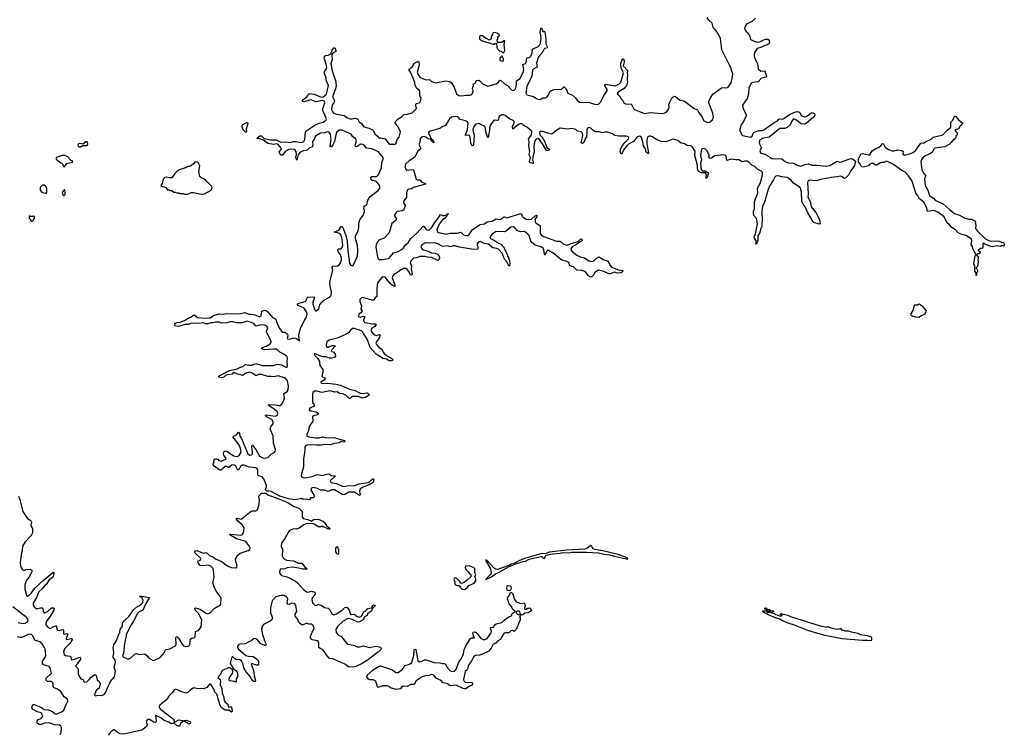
# Model space of a CAD drawing. Extents: x 2710666 to 2828562, y 857017 to 964538.
# Tile 79 of 138: x 2749575 to 2763749, y 903647 to 913930. Entities that reach past the tile are written whole.
import ezdxf

# ---------------------------------------------------------------- set-up
doc = ezdxf.new("R2010")
doc.units = 0

msp = doc.modelspace()

# ---------------------------------------------------------------- linework, layer by layer
at = {"layer": '0CON05XD'}
for points in [[(2754494, 912434), (2754528, 912388), (2754605, 912370), (2754655, 912344), (2754669, 912329), (2754687, 912287), (2754721, 912261), (2754745, 912232), (2754775, 912231), (2754836, 912216), (2754887, 912145), (2754905, 912139), (2754975, 912139), (2754991, 912145), (2755010, 912205), (2755040, 912240), (2755057, 912315), (2755025, 912389), (2754981, 912445), (2754985, 912463), (2755023, 912505), (2755069, 912531), (2755105, 912564), (2755155, 912569), (2755225, 912591), (2755287, 912653), (2755276, 912695), (2755277, 912715), (2755286, 912725), (2755326, 912734), (2755346, 912755), (2755353, 912805), (2755334, 912835), (2755334, 912904), (2755326, 912916), (2755286, 912945), (2755269, 912989), (2755264, 913025), (2755240, 913090), (2755207, 913167), (2755175, 913215), (2755227, 913253), (2755257, 913305), (2755314, 913334), (2755323, 913325), (2755324, 913275), (2755297, 913175), (2755306, 913145), (2755334, 913104), (2755373, 913083), (2755425, 913066), (2755475, 913070), (2755505, 913042), (2755565, 913020), (2755705, 913050), (2755765, 913039), (2755785, 913024), (2755825, 912969), (2755863, 912865), (2755895, 912841), (2755935, 912834), (2755995, 912846), (2756055, 912842), (2756085, 912853), (2756105, 912895), (2756092, 912945), (2756107, 912985), (2756105, 913000), (2756115, 913012), (2756132, 913018), (2756139, 913035), (2756154, 913056), (2756185, 913060), (2756206, 913045), (2756245, 913001), (2756315, 912976), (2756435, 913005), (2756458, 913022), (2756485, 913056), (2756495, 913059), (2756555, 913005), (2756595, 912983), (2756655, 912921), (2756675, 912911), (2756695, 912915), (2756710, 912935), (2756727, 912995), (2756729, 913051), (2756778, 913082), (2756827, 913183), (2756830, 913220), (2756818, 913285), (2756855, 913300), (2756868, 913312), (2756875, 913379), (2756915, 913386), (2756935, 913405), (2756953, 913455), (2756956, 913504), (2756995, 913525), (2757035, 913538), (2757058, 913562), (2757070, 913590), (2757082, 913665), (2757077, 913705), (2757069, 913745), (2757075, 913810), (2757085, 913812), (2757105, 913762), (2757135, 913758), (2757149, 913645), (2757147, 913585), (2757172, 913535), (2757169, 913525), (2757135, 913515), (2757119, 913501), (2757096, 913454), (2757061, 913419), (2757038, 913385), (2757014, 913305), (2757024, 913245), (2756976, 913224), (2756959, 913205), (2756945, 913115), (2756877, 912975), (2756863, 912873), (2756872, 912855), (2756893, 912843), (2756965, 912827), (2757025, 912791), (2757065, 912783), (2757105, 912805), (2757145, 912807), (2757165, 912816), (2757182, 912838), (2757210, 912900), (2757265, 912926), (2757375, 912932), (2757405, 912960), (2757415, 912962), (2757441, 912935), (2757465, 912875), (2757483, 912863), (2757535, 912845), (2757578, 912805), (2757601, 912771), (2757635, 912743), (2757657, 912737), (2757765, 912742), (2757865, 912708), (2757906, 912714), (2757937, 912743), (2757995, 912855), (2758032, 912905), (2758032, 912925), (2758000, 912985), (2757999, 912995), (2758005, 913004), (2758145, 912978), (2758198, 913002), (2758228, 913032), (2758265, 913165), (2758232, 913235), (2758228, 913302), (2758241, 913345), (2758255, 913366), (2758265, 913366), (2758271, 913355), (2758275, 913325), (2758264, 913265), (2758327, 913195), (2758322, 913165), (2758326, 913135), (2758321, 913085), (2758325, 913025), (2758310, 912985), (2758275, 912940), (2758189, 912885), (2758174, 912865), (2758207, 912835), (2758229, 912795), (2758258, 912765), (2758278, 912728), (2758295, 912718), (2758323, 912713), (2758375, 912720), (2758411, 912651), (2758426, 912636), (2758569, 912579), (2758655, 912595), (2758821, 912581), (2758862, 912588), (2758897, 912613), (2758917, 912643), (2758923, 912673), (2758920, 912710), (2758927, 912735), (2758968, 912812), (2758995, 912829), (2759015, 912826), (2759075, 912777), (2759145, 912760), (2759285, 912652), (2759333, 912633), (2759354, 912584), (2759395, 912536), (2759425, 912476), (2759475, 912453), (2759505, 912457), (2759549, 912491), (2759561, 912529), (2759555, 912585), (2759495, 912735), (2759497, 912755), (2759513, 912795), (2759555, 912858), (2759673, 912947), (2759686, 912954), (2759755, 912952), (2759775, 912960), (2759817, 913023), (2759832, 913085), (2759840, 913150), (2759822, 913205), (2759819, 913235), (2759791, 913275), (2759681, 913495), (2759663, 913665), (2759606, 913766), (2759560, 913825), (2759542, 913882), (2759496, 913925), (2759473, 913963)], [(2760169, 913951), (2760120, 913905), (2760041, 913869), (2760024, 913846), (2760010, 913805), (2760012, 913782), (2760075, 913712), (2760091, 913671)], [(2760091, 913671), (2760095, 913652), (2760108, 913638), (2760149, 913619), (2760195, 913608), (2760228, 913612), (2760305, 913652), (2760349, 913649), (2760359, 913639), (2760371, 913605), (2760363, 913587), (2760335, 913570), (2760300, 913560), (2760255, 913534), (2760192, 913518), (2760153, 913457), (2760147, 913425), (2760153, 913383), (2760195, 913298), (2760205, 913225), (2760245, 913191), (2760302, 913192), (2760326, 913115), (2760317, 913103), (2760275, 913095), (2760248, 913082), (2760204, 913035), (2760124, 913026), (2760105, 913017), (2760071, 912945), (2760065, 912865), (2760045, 912795), (2759980, 912700), (2759988, 912648), (2760032, 912565), (2760035, 912545), (2759995, 912466), (2759961, 912415), (2759942, 912355), (2759942, 912335), (2759969, 912275), (2759982, 912262), (2760095, 912239), (2760118, 912252), (2760134, 912296), (2760145, 912308), (2760215, 912335), (2760265, 912336), (2760287, 912343), (2760435, 912452), (2760483, 912477), (2760505, 912497), (2760515, 912503), (2760555, 912501), (2760575, 912507), (2760655, 912564), (2760720, 912595), (2760765, 912609), (2760793, 912603), (2760804, 912594), (2760825, 912552), (2760855, 912536), (2760875, 912532), (2760905, 912540), (2760962, 912585), (2760985, 912593), (2761015, 912582), (2761019, 912555), (2761005, 912534), (2760895, 912434), (2760874, 912426), (2760825, 912432), (2760750, 912490), (2760715, 912504), (2760688, 912472), (2760664, 912415), (2760625, 912381), (2760585, 912365), (2760517, 912363), (2760365, 912240), (2760265, 912220), (2760225, 912185), (2760219, 912165), (2760223, 912143), (2760251, 912095), (2760251, 912085), (2760228, 912045), (2760240, 912015), (2760315, 911989), (2760403, 911933), (2760545, 911926), (2760595, 911890), (2760635, 911871), (2760715, 911864), (2760755, 911842), (2760813, 911823), (2760882, 911848), (2760925, 911855), (2760985, 911835), (2761055, 911838), (2761186, 911824), (2761235, 911831), (2761345, 911893), (2761382, 911882), (2761405, 911883), (2761495, 911919), (2761545, 911931), (2761565, 911929), (2761609, 911895), (2761590, 911825), (2761538, 911762), (2761508, 911695), (2761465, 911652), (2761445, 911646), (2761405, 911675), (2761385, 911679), (2761342, 911668), (2761255, 911660), (2761215, 911648), (2761101, 911629), (2761045, 911611), (2760945, 911622), (2760923, 911607), (2760915, 911585), (2760925, 911425), (2760919, 911375), (2760953, 911315), (2760968, 911238), (2761035, 911158), (2761090, 911055), (2761100, 910995), (2761085, 910990), (2761005, 911012), (2760995, 911020), (2760915, 911159), (2760880, 911235), (2760851, 911275), (2760834, 911315), (2760829, 911455), (2760811, 911515), (2760715, 911578), (2760675, 911625), (2760625, 911659), (2760545, 911668), (2760495, 911685), (2760461, 911679), (2760444, 911666), (2760426, 911624), (2760373, 911545), (2760349, 911485), (2760297, 911305), (2760269, 911241), (2760260, 911185), (2760264, 911026), (2760256, 911005), (2760256, 910955), (2760237, 910915), (2760236, 910885), (2760227, 910855), (2760200, 910825), (2760200, 910745), (2760192, 910738), (2760188, 910715), (2760175, 910700), (2760170, 910705), (2760180, 910745), (2760154, 910784), (2760150, 910805), (2760169, 910851), (2760194, 910995), (2760181, 911071), (2760145, 911114), (2760138, 911145), (2760139, 911175), (2760151, 911209), (2760154, 911284), (2760155, 911316), (2760202, 911438), (2760196, 911505), (2760232, 911575), (2760266, 911695), (2760266, 911725), (2760256, 911746), (2760201, 911775), (2760157, 911817), (2760115, 911838), (2760070, 911880), (2760045, 911892), (2760015, 911894), (2759975, 911884), (2759925, 911914), (2759885, 911913), (2759815, 911925), (2759755, 911903), (2759746, 911965), (2759730, 911980), (2759705, 911986), (2759577, 911973), (2759545, 911943), (2759514, 911934), (2759502, 911942), (2759501, 911985), (2759467, 912047), (2759447, 912067), (2759425, 912075), (2759405, 912073), (2759391, 912065), (2759379, 912009), (2759376, 911975), (2759389, 911915), (2759377, 911865), (2759383, 911775), (2759397, 911757), (2759442, 911755), (2759486, 911725), (2759486, 911705), (2759465, 911648), (2759458, 911648), (2759454, 911655), (2759461, 911695), (2759448, 911728), (2759392, 911725), (2759355, 911743), (2759343, 911755), (2759333, 911785), (2759330, 911835), (2759295, 911975), (2759298, 912038), (2759255, 912105), (2759235, 912114), (2759185, 912119), (2759135, 912150), (2759095, 912155), (2759050, 912190), (2758985, 912210), (2758962, 912208), (2758916, 912185), (2758875, 912174), (2758815, 912175), (2758745, 912202), (2758684, 912244), (2758656, 912254), (2758635, 912255), (2758617, 912243), (2758608, 912225), (2758603, 912185), (2758602, 912145), (2758629, 912015), (2758627, 912003), (2758615, 912004), (2758595, 912022), (2758583, 912073), (2758553, 912115), (2758542, 912192), (2758526, 912236), (2758515, 912250), (2758495, 912256), (2758466, 912244), (2758410, 912175), (2758341, 912139), (2758313, 912117), (2758270, 912060), (2758245, 912002), (2758235, 911997), (2758220, 912035), (2758225, 912060), (2758245, 912105), (2758285, 912165), (2758338, 912215), (2758344, 912235), (2758340, 912245), (2758306, 912256), (2758195, 912254), (2758143, 912263), (2758107, 912287), (2758035, 912314), (2757997, 912313), (2757963, 912303), (2757915, 912315), (2757865, 912315), (2757825, 912340), (2757793, 912373), (2757775, 912379), (2757755, 912375), (2757738, 912352), (2757740, 912305), (2757732, 912245), (2757714, 912215), (2757695, 912164), (2757675, 912150), (2757658, 912158), (2757681, 912265), (2757677, 912297), (2757656, 912316), (2757605, 912324), (2757587, 912347), (2757567, 912357), (2757525, 912363), (2757465, 912356), (2757355, 912367), (2757305, 912341), (2757255, 912295), (2757235, 912285), (2757178, 912295), (2757105, 912321), (2757075, 912319), (2757059, 912305), (2757061, 912275), (2757095, 912238), (2757135, 912172), (2757163, 912093), (2757200, 912065), (2757192, 912055), (2757165, 912044), (2757142, 912072), (2757103, 912143), (2757056, 912206), (2757035, 912220), (2757009, 912211), (2756991, 912185), (2756975, 912115), (2756980, 912025), (2756965, 911975), (2756959, 911925), (2756969, 911865), (2756965, 911860), (2756920, 911875), (2756915, 911885), (2756926, 911945), (2756911, 911985), (2756917, 912035), (2756903, 912115), (2756910, 912175), (2756901, 912215), (2756942, 912275), (2756949, 912305), (2756945, 912325), (2756876, 912386), (2756835, 912405), (2756815, 912425), (2756795, 912434), (2756756, 912424), (2756675, 912354), (2756670, 912395), (2756692, 912445), (2756691, 912465), (2756678, 912478), (2756625, 912505), (2756562, 912552), (2756545, 912560), (2756515, 912562), (2756477, 912535), (2756464, 912485), (2756455, 912480), (2756415, 912483), (2756392, 912468), (2756350, 912415), (2756338, 912375), (2756338, 912335), (2756327, 912295), (2756324, 912255), (2756315, 912232), (2756284, 912315), (2756281, 912371), (2756273, 912393), (2756185, 912436), (2756142, 912428), (2756112, 912395), (2756100, 912345), (2756115, 912265), (2756108, 912135), (2756105, 912122), (2756095, 912114), (2756085, 912120), (2756069, 912155), (2756059, 912239), (2756052, 912262), (2756035, 912270), (2755993, 912265), (2755992, 912275), (2756021, 912345), (2756031, 912445), (2756018, 912465), (2755993, 912473), (2755915, 912492), (2755892, 912522), (2755875, 912533), (2755845, 912535), (2755793, 912527), (2755760, 912505), (2755705, 912407), (2755667, 912393), (2755625, 912366), (2755471, 912319), (2755460, 912305), (2755462, 912295), (2755480, 912265), (2755496, 912216), (2755515, 912204), (2755534, 912175), (2755535, 912158), (2755507, 912175), (2755490, 912210), (2755455, 912217), (2755420, 912240), (2755395, 912247), (2755375, 912246), (2755354, 912236), (2755341, 912215), (2755333, 912165), (2755320, 912135), (2755346, 912085), (2755346, 912065), (2755304, 912036), (2755257, 911945), (2755181, 911899), (2755135, 911855), (2755125, 911835), (2755123, 911803), (2755127, 911785), (2755140, 911770), (2755155, 911765), (2755215, 911773), (2755238, 911768), (2755247, 911757), (2755284, 911634), (2755297, 911627), (2755335, 911624), (2755364, 911594), (2755419, 911575), (2755416, 911565), (2755245, 911514), (2755215, 911496), (2755175, 911493), (2755159, 911481), (2755143, 911437), (2755142, 911375), (2755100, 911315), (2755102, 911295), (2755122, 911255), (2755104, 911195), (2755080, 911180), (2755010, 911170), (2754993, 911157), (2754971, 911115), (2754975, 911095), (2754997, 911065), (2754996, 911045), (2754933, 910997), (2754895, 910862), (2754824, 910785), (2754744, 910756), (2754731, 910739), (2754708, 910695), (2754704, 910655), (2754724, 910515), (2754734, 910494), (2754755, 910481), (2754795, 910481), (2754883, 910495), (2754905, 910511), (2754956, 910574), (2755025, 910595), (2755088, 910632), (2755128, 910692), (2755165, 910717), (2755202, 910778), (2755293, 910857), (2755385, 910957), (2755395, 910958), (2755425, 910911), (2755447, 910903), (2755475, 910908), (2755502, 910935), (2755559, 911025), (2755596, 911065), (2755631, 911129), (2755672, 911112), (2755688, 911112), (2755733, 911127), (2755734, 911135), (2755745, 911142), (2755748, 911135), (2755736, 911125)], [(2756545, 913460), (2756558, 913485), (2756550, 913575), (2756560, 913625), (2756542, 913628), (2756515, 913602), (2756452, 913602), (2756450, 913645), (2756457, 913653), (2756460, 913685), (2756480, 913705), (2756475, 913720), (2756465, 913720), (2756450, 913735), (2756415, 913748), (2756385, 913740), (2756380, 913715), (2756363, 913687), (2756360, 913655), (2756345, 913640), (2756325, 913640), (2756295, 913660), (2756285, 913660), (2756235, 913700), (2756203, 913697), (2756195, 913690), (2756192, 913655), (2756225, 913632), (2756385, 913580), (2756415, 913580), (2756425, 913590), (2756438, 913588), (2756442, 913535), (2756455, 913510), (2756483, 913483), (2756507, 913477), (2756525, 913460), (2756545, 913460)], [(2753745, 907022), (2753705, 907029), (2753657, 907027), (2753635, 907038), (2753535, 907019), (2753445, 907033), (2753322, 907072), (2753195, 907140), (2753165, 907148), (2753128, 907148), (2753113, 907175), (2753126, 907205), (2753127, 907225), (2753091, 907325), (2753065, 907354), (2753007, 907367), (2753002, 907382), (2753003, 907445), (2752994, 907465), (2752972, 907482), (2752883, 907493), (2752805, 907520), (2752778, 907522), (2752759, 907511), (2752735, 907463), (2752715, 907448), (2752680, 907515), (2752655, 907526), (2752631, 907519), (2752585, 907484), (2752555, 907499), (2752535, 907499), (2752494, 907465), (2752475, 907449), (2752455, 907449), (2752373, 907505), (2752360, 907525), (2752360, 907545), (2752372, 907555), (2752376, 907604), (2752395, 907612), (2752415, 907610), (2752426, 907605), (2752441, 907585), (2752475, 907579), (2752544, 907605), (2752546, 907615), (2752515, 907663), (2752508, 907685), (2752515, 907713), (2752535, 907725), (2752555, 907719), (2752652, 907652), (2752705, 907645), (2752735, 907657), (2752764, 907705), (2752751, 907781), (2752720, 907830), (2752644, 907926), (2752652, 907938), (2752694, 907955), (2752725, 907993), (2752737, 907987), (2752744, 907935), (2752770, 907905), (2752861, 907681), (2752885, 907665), (2752910, 907670), (2752925, 907685), (2752926, 907716), (2752917, 907783), (2752919, 907801), (2752925, 907806), (2752974, 907745), (2753028, 907648), (2753075, 907626), (2753115, 907621), (2753145, 907630), (2753193, 907677), (2753238, 907702), (2753252, 907718), (2753258, 907745), (2753229, 907835), (2753224, 907935), (2753180, 908045), (2753195, 908079), (2753223, 908115), (2753224, 908145), (2753205, 908179), (2753128, 908215), (2753110, 908235), (2753126, 908244), (2753255, 908226), (2753281, 908235), (2753293, 908265), (2753280, 908290), (2753245, 908321), (2753151, 908385), (2753168, 908392), (2753252, 908388), (2753279, 908381), (2753315, 908374), (2753345, 908395), (2753371, 908439), (2753388, 908485), (2753377, 908553), (2753425, 908581), (2753438, 908605), (2753443, 908655), (2753428, 908735), (2753395, 908773), (2753295, 908804), (2753235, 908789), (2753195, 908798), (2753145, 908795), (2753055, 908824), (2753015, 908823), (2752975, 908807), (2752937, 908837), (2752885, 908857), (2752823, 908837), (2752785, 908811), (2752715, 908827), (2752655, 908851), (2752633, 908827), (2752561, 908819), (2752540, 908810), (2752514, 908785), (2752478, 908778), (2752444, 908784), (2752438, 908795), (2752447, 908805), (2752515, 908839), (2752555, 908865), (2752595, 908882), (2752705, 908905), (2752755, 908932), (2752792, 908938), (2752815, 908964), (2752825, 908967), (2752875, 908959), (2752915, 908961), (2752975, 908981), (2753065, 908952), (2753185, 908952), (2753225, 908955), (2753285, 908975), (2753345, 908965), (2753405, 908930), (2753425, 908932), (2753432, 908955), (2753427, 909005), (2753431, 909065), (2753420, 909085), (2753385, 909111), (2753320, 909145), (2753291, 909175), (2753265, 909188), (2753235, 909191), (2753101, 909181), (2753062, 909195), (2753056, 909205), (2753068, 909215), (2753125, 909234), (2753182, 909265), (2753196, 909285), (2753197, 909305), (2753132, 909425), (2753130, 909450), (2753146, 909495), (2753135, 909519), (2753105, 909533), (2753045, 909539), (2752975, 909522), (2752945, 909557), (2752855, 909592), (2752775, 909569), (2752698, 909568), (2752645, 909581), (2752605, 909583), (2752555, 909567), (2752485, 909563), (2752445, 909579), (2752395, 909580), (2752355, 909568), (2752325, 909570), (2752285, 909553), (2752255, 909555), (2752215, 909567), (2752155, 909560), (2752045, 909564), (2752005, 909545), (2751958, 909542), (2751854, 909516), (2751813, 909523), (2751804, 909535), (2751809, 909551), (2751818, 909565), (2751835, 909574), (2751885, 909579), (2751949, 909601), (2752002, 909635), (2752039, 909651), (2752066, 909675), (2752085, 909684), (2752135, 909645), (2752245, 909633), (2752318, 909642), (2752365, 909673), (2752443, 909697), (2752504, 909694), (2752555, 909703), (2752735, 909697), (2752815, 909715), (2752874, 909694), (2752915, 909693), (2752965, 909683), (2753025, 909655), (2753052, 909675), (2753060, 909735), (2753105, 909750), (2753125, 909744), (2753147, 909727), (2753213, 909643), (2753255, 909624), (2753269, 909605), (2753273, 909585), (2753279, 909559), (2753312, 909495), (2753355, 909433), (2753395, 909433), (2753431, 909405), (2753436, 909375), (2753424, 909345), (2753430, 909340), (2753455, 909334), (2753527, 909353), (2753561, 909341), (2753605, 909310), (2753608, 909315), (2753598, 909328), (2753591, 909395), (2753618, 909485), (2753674, 909606), (2753705, 909649), (2753714, 909695), (2753708, 909718), (2753669, 909779), (2753585, 909819), (2753568, 909835), (2753580, 909845), (2753685, 909875), (2753700, 909890), (2753715, 909930), (2753725, 909939), (2753811, 909941), (2753817, 909935), (2753816, 909916), (2753793, 909867), (2753793, 909835), (2753825, 909751), (2753835, 909741), (2753845, 909741), (2753881, 909769), (2753895, 909825), (2753923, 909867), (2753955, 909895), (2754036, 909935), (2754057, 909963), (2754064, 910015), (2754049, 910065), (2754041, 910145), (2754044, 910175), (2754085, 910325), (2754069, 910371), (2754085, 910382), (2754152, 910388), (2754175, 910404), (2754189, 910421), (2754206, 910475), (2754208, 910505), (2754195, 910545), (2754162, 910585), (2754153, 910625), (2754165, 910634), (2754205, 910635), (2754217, 910653), (2754228, 910688), (2754212, 910792), (2754196, 910836), (2754167, 910857), (2754100, 910875), (2754169, 910901), (2754205, 910953), (2754215, 910954), (2754235, 910915), (2754270, 910825), (2754291, 910745), (2754298, 910605), (2754325, 910425), (2754335, 910405), (2754351, 910391), (2754365, 910388), (2754376, 910394), (2754436, 910525), (2754442, 910615), (2754436, 910684), (2754411, 910775), (2754408, 910815), (2754451, 910905), (2754459, 910945), (2754455, 910995), (2754465, 911038), (2754475, 911062), (2754519, 911111), (2754540, 911165), (2754540, 911185), (2754530, 911215), (2754532, 911238), (2754545, 911253), (2754573, 911267), (2754586, 911335), (2754618, 911385), (2754736, 911474), (2754758, 911505), (2754757, 911535), (2754747, 911557), (2754705, 911600), (2754645, 911620), (2754634, 911635), (2754632, 911655), (2754645, 911675), (2754705, 911675), (2754725, 911683), (2754736, 911694), (2754781, 911799), (2754790, 911875), (2754809, 911925), (2754808, 911948), (2754739, 912029), (2754644, 912074), (2754565, 912082), (2754533, 912123), (2754515, 912135), (2754485, 912137), (2754425, 912103), (2754408, 912105), (2754403, 912125), (2754422, 912185), (2754411, 912221), (2754372, 912245), (2754345, 912285), (2754215, 912341), (2754175, 912341), (2754135, 912305), (2754124, 912275), (2754108, 912175), (2754085, 912128), (2754065, 912103), (2754052, 912102), (2754044, 912115), (2754060, 912205), (2754051, 912285), (2754032, 912312), (2754005, 912317), (2753965, 912304), (2753905, 912296), (2753833, 912255), (2753822, 912238), (2753815, 912205), (2753792, 912175), (2753795, 912125), (2753785, 912095), (2753748, 912085), (2753715, 912052), (2753655, 912045), (2753610, 912020), (2753584, 911985), (2753565, 911910), (2753551, 911945), (2753559, 911991), (2753554, 912034), (2753547, 912047), (2753525, 912060), (2753476, 912066), (2753441, 912059), (2753398, 912032), (2753357, 911983), (2753345, 911979), (2753335, 911983), (2753315, 912012), (2753312, 912028), (2753340, 912060), (2753343, 912075), (2753294, 912134), (2753275, 912143), (2753235, 912136), (2753145, 912147), (2753087, 912197), (2753015, 912220), (2752995, 912218), (2752992, 912225), (2753011, 912245), (2753032, 912258), (2753055, 912258), (2753095, 912219), (2753185, 912199), (2753265, 912199), (2753335, 912168), (2753405, 912173), (2753475, 912165), (2753514, 912176), (2753555, 912178), (2753615, 912165), (2753644, 912166), (2753665, 912178), (2753681, 912205), (2753689, 912315), (2753695, 912328), (2753825, 912412), (2753885, 912441), (2753945, 912455), (2753982, 912485), (2753990, 912505), (2753936, 912635), (2753967, 912735), (2753959, 912759), (2753935, 912768), (2753845, 912750), (2753765, 912775), (2753665, 912747), (2753652, 912752), (2753647, 912765), (2753655, 912783), (2753710, 912820), (2753727, 912853), (2753745, 912868), (2753815, 912859), (2753915, 912815), (2753945, 912820), (2753993, 912857), (2754018, 912985), (2753993, 913045), (2753983, 913113), (2753959, 913155), (2753964, 913185), (2753992, 913225), (2753995, 913245), (2753989, 913285), (2753958, 913385), (2753962, 913405), (2753975, 913413), (2754015, 913418), (2754052, 913438), (2754075, 913493), (2754095, 913524), (2754105, 913526), (2754115, 913520), (2754128, 913485), (2754125, 913473), (2754088, 913452), (2754070, 913430), (2754068, 913405), (2754075, 913355), (2754056, 913295), (2754075, 913195), (2754120, 913055), (2754130, 912985), (2754121, 912935), (2754083, 912835), (2754083, 912815), (2754103, 912775), (2754105, 912755), (2754097, 912733), (2754075, 912705), (2754063, 912645), (2754076, 912605), (2754094, 912585), (2754115, 912575), (2754245, 912552), (2754285, 912521), (2754316, 912506), (2754345, 912501), (2754395, 912513), (2754430, 912510), (2754441, 912501), (2754462, 912462), (2754494, 912434)], [(2756525, 913334), (2756540, 913345), (2756540, 913365), (2756527, 913397), (2756515, 913410), (2756488, 913375), (2756488, 913348), (2756505, 913337), (2756525, 913334)], [(2763345, 910250), (2763342, 910282), (2763325, 910310), (2763323, 910385), (2763310, 910415), (2763325, 910510), (2763340, 910555), (2763298, 910635), (2763292, 910665), (2763273, 910695), (2763279, 910755), (2763271, 910775), (2763195, 910827), (2763125, 910842), (2763085, 910861), (2763044, 910904), (2762995, 910939), (2762959, 910979), (2762925, 911004), (2762883, 911093), (2762792, 911162), (2762735, 911183), (2762645, 911170), (2762632, 911222), (2762588, 911305), (2762522, 911355), (2762504, 911395), (2762476, 911435), (2762433, 911573), (2762416, 911615), (2762371, 911681), (2762321, 911735), (2762275, 911761), (2762156, 911846), (2762075, 911887), (2762055, 911892), (2762015, 911876), (2761984, 911876), (2761965, 911869), (2761915, 911836), (2761895, 911838), (2761865, 911859), (2761835, 911859), (2761815, 911849), (2761794, 911826), (2761715, 911806), (2761693, 911815), (2761671, 911861), (2761649, 911885), (2761651, 911929), (2761685, 911996), (2761705, 912004), (2761795, 911984), (2761813, 911987), (2761846, 912044), (2761897, 912075), (2761939, 912091), (2761973, 912117), (2761995, 912149), (2762010, 912145), (2762036, 912095), (2762080, 912060), (2762135, 912042), (2762162, 912042), (2762213, 912057), (2762275, 912050), (2762291, 912035), (2762290, 911995), (2762310, 911980), (2762385, 911999), (2762435, 912020), (2762475, 912055), (2762545, 912152), (2762594, 912156), (2762615, 912174), (2762695, 912212), (2762725, 912240), (2762866, 912274), (2762925, 912342), (2762977, 912385), (2762980, 912455), (2763007, 912485), (2763025, 912530), (2763035, 912540), (2763045, 912540), (2763075, 912510), (2763087, 912487), (2763148, 912448), (2763148, 912435), (2763138, 912415), (2763110, 912395), (2763089, 912361), (2763040, 912345), (2763040, 912335), (2763070, 912295), (2763070, 912275), (2763050, 912255), (2763052, 912235), (2763041, 912215), (2763006, 912194), (2762986, 912165), (2762954, 912135), (2762892, 912102), (2762747, 912083), (2762732, 912068), (2762709, 912025), (2762684, 912005), (2762610, 911970), (2762573, 911937), (2762552, 911908), (2762549, 911885), (2762562, 911772), (2762584, 911724), (2762621, 911685), (2762602, 911645), (2762608, 911545), (2762650, 911475), (2762670, 911400), (2762735, 911356), (2762754, 911334), (2762875, 911274), (2762959, 911199), (2763032, 911142), (2763105, 911116), (2763171, 911081), (2763235, 911061), (2763275, 911061), (2763332, 911032), (2763340, 911025), (2763330, 911015), (2763338, 910975), (2763334, 910925), (2763365, 910886), (2763479, 910779), (2763535, 910749), (2763565, 910742), (2763635, 910748), (2763674, 910744), (2763705, 910729), (2763735, 910724), (2763749, 910705), (2763745, 910680), (2763735, 910670), (2763715, 910682), (2763693, 910667), (2763645, 910674), (2763575, 910663), (2763476, 910696), (2763465, 910708), (2763442, 910708), (2763438, 910642), (2763405, 910640), (2763372, 910615), (2763372, 910602), (2763395, 910600), (2763400, 910585), (2763385, 910560), (2763365, 910560), (2763350, 910545), (2763372, 910515), (2763368, 910485), (2763372, 910445), (2763365, 910380), (2763340, 910355), (2763360, 910335), (2763368, 910315), (2763350, 910285), (2763350, 910255), (2763345, 910250)], [(2752835, 912308), (2752825, 912310), (2752792, 912345), (2752773, 912395), (2752785, 912423), (2752845, 912452), (2752855, 912450), (2752860, 912435), (2752833, 912355), (2752840, 912315), (2752835, 912308)], [(2750455, 912102), (2750485, 912120), (2750535, 912118), (2750545, 912122), (2750556, 912144), (2750553, 912165), (2750545, 912171), (2750525, 912172), (2750485, 912140), (2750442, 912148), (2750422, 912145), (2750410, 912125), (2750415, 912110), (2750425, 912102), (2750455, 912102)], [(2750215, 911810), (2750255, 911860), (2750335, 911880), (2750340, 911895), (2750312, 911902), (2750292, 911922), (2750288, 911938), (2750270, 911955), (2750225, 911978), (2750185, 911978), (2750100, 911945), (2750100, 911925), (2750165, 911870), (2750180, 911865), (2750190, 911855), (2750200, 911825), (2750215, 911810)], [(2752185, 911418), (2752235, 911422), (2752333, 911477), (2752348, 911515), (2752336, 911536), (2752255, 911618), (2752225, 911642), (2752190, 911655), (2752170, 911675), (2752152, 911745), (2752167, 911825), (2752145, 911873), (2752126, 911886), (2752095, 911878), (2752075, 911854), (2752025, 911816), (2751995, 911817), (2751975, 911803), (2751855, 911766), (2751808, 911715), (2751767, 911653), (2751725, 911653), (2751685, 911663), (2751665, 911658), (2751638, 911635), (2751628, 911575), (2751608, 911545), (2751610, 911535), (2751625, 911528), (2751655, 911527), (2751677, 911517), (2751705, 911480), (2751725, 911480), (2751735, 911470), (2751765, 911470), (2751795, 911450), (2751815, 911450), (2751835, 911440), (2751865, 911440), (2751875, 911430), (2751925, 911430), (2751945, 911420), (2751995, 911420), (2752045, 911442), (2752075, 911442), (2752185, 911418)], [(2749955, 911430), (2749968, 911452), (2749968, 911495), (2749957, 911527), (2749935, 911550), (2749905, 911550), (2749870, 911515), (2749870, 911475), (2749895, 911450), (2749955, 911430)], [(2750215, 911400), (2750230, 911415), (2750232, 911445), (2750225, 911480), (2750215, 911480), (2750188, 911445), (2750195, 911410), (2750205, 911400), (2750215, 911400)], [(2749755, 911030), (2749780, 911055), (2749780, 911065), (2749790, 911075), (2749790, 911095), (2749775, 911110), (2749765, 911100), (2749725, 911100), (2749712, 911108), (2749713, 911073), (2749730, 911055), (2749730, 911045), (2749745, 911030), (2749755, 911030)], [(2755736, 911125), (2755728, 911122), (2755700, 911075), (2755662, 911048), (2755612, 910988), (2755581, 910905), (2755585, 910882), (2755608, 910868), (2755715, 910842), (2755775, 910860), (2755872, 910858), (2755925, 910872), (2755963, 910833), (2756005, 910823), (2756025, 910827), (2756045, 910840), (2756095, 910912), (2756205, 910984), (2756265, 910991), (2756305, 911021), (2756375, 911031), (2756435, 911065), (2756495, 911056), (2756545, 911091), (2756555, 911093), (2756585, 911080), (2756605, 911082), (2756785, 911143), (2756797, 911137), (2756810, 911105), (2756826, 911086), (2756865, 911062), (2756895, 911053), (2756941, 911059), (2756995, 911107), (2757017, 911115), (2757019, 911095), (2756992, 911058), (2756993, 911025), (2757006, 911006), (2757065, 910965), (2757066, 910855), (2757080, 910835), (2757115, 910810), (2757303, 910743), (2757355, 910744), (2757405, 910698), (2757455, 910687), (2757515, 910712), (2757598, 910732), (2757624, 910746), (2757655, 910776), (2757665, 910773), (2757671, 910755), (2757661, 910745), (2757575, 910688), (2757533, 910667), (2757511, 910635), (2757513, 910615), (2757527, 910595), (2757594, 910544), (2757646, 910516), (2757705, 910505), (2757770, 910460), (2757815, 910450), (2757835, 910455), (2757873, 910495), (2757915, 910516), (2757975, 910477), (2758045, 910455), (2758071, 910401), (2758095, 910371), (2758195, 910331), (2758255, 910320), (2758260, 910315), (2758252, 910308), (2758250, 910295), (2758232, 910288), (2758176, 910284), (2758135, 910296), (2758075, 910272), (2758055, 910272), (2757985, 910308), (2757905, 910327), (2757856, 910294), (2757837, 910255), (2757815, 910233), (2757795, 910227), (2757765, 910244), (2757715, 910305), (2757665, 910321), (2757595, 910324), (2757545, 910375), (2757496, 910386), (2757480, 910435), (2757443, 910457), (2757385, 910472), (2757358, 910485), (2757269, 910559), (2757185, 910608), (2757173, 910607), (2757159, 910595), (2757135, 910543), (2757116, 910636), (2757087, 910657), (2756995, 910685), (2756948, 910725), (2756933, 910745), (2756908, 910825), (2756892, 910845), (2756840, 910880), (2756785, 910878), (2756755, 910885), (2756735, 910898), (2756705, 910935), (2756685, 910948), (2756645, 910945), (2756585, 910892), (2756555, 910878), (2756455, 910884), (2756425, 910879), (2756378, 910845), (2756352, 910815), (2756345, 910795), (2756352, 910782), (2756411, 910755), (2756468, 910715), (2756505, 910698), (2756521, 910681), (2756542, 910655), (2756557, 910617), (2756579, 910585), (2756627, 910465), (2756632, 910415), (2756625, 910390), (2756615, 910382), (2756593, 910443), (2756554, 910485), (2756520, 910570), (2756467, 910627), (2756445, 910638), (2756385, 910649), (2756318, 910698), (2756262, 910712), (2756205, 910737), (2756175, 910729), (2756160, 910705), (2756160, 910685), (2756174, 910645), (2756170, 910630), (2756107, 910623), (2755905, 910658), (2755845, 910678), (2755815, 910675), (2755775, 910660), (2755735, 910676), (2755665, 910668), (2755641, 910675), (2755594, 910706), (2755545, 910720), (2755475, 910714), (2755415, 910717), (2755368, 910695), (2755351, 910665), (2755363, 910635), (2755389, 910619), (2755455, 910599), (2755505, 910575), (2755555, 910570), (2755590, 910555), (2755609, 910535), (2755616, 910506), (2755612, 910485), (2755596, 910465), (2755505, 910510), (2755445, 910513), (2755413, 910523), (2755335, 910523), (2755285, 910504), (2755245, 910500), (2755209, 910465), (2755196, 910435), (2755215, 910385), (2755210, 910345), (2755224, 910275), (2755219, 910261), (2755205, 910256), (2755195, 910262), (2755177, 910305), (2755155, 910335), (2755135, 910352), (2755115, 910354), (2755061, 910329), (2755015, 910292), (2754964, 910266), (2754945, 910245), (2754937, 910217), (2754973, 910115), (2754975, 910093), (2754935, 910112), (2754907, 910135), (2754835, 910223), (2754805, 910228), (2754785, 910215), (2754724, 910146), (2754714, 910065), (2754718, 909945), (2754689, 909921), (2754673, 909897), (2754665, 909892), (2754645, 909893), (2754515, 909931), (2754495, 909927), (2754473, 909905), (2754472, 909875), (2754496, 909815), (2754488, 909765), (2754503, 909735), (2754492, 909718), (2754455, 909695), (2754451, 909665), (2754459, 909655), (2754475, 909651), (2754525, 909662), (2754545, 909656), (2754524, 909605), (2754528, 909585), (2754542, 909575), (2754655, 909553), (2754695, 909552), (2754705, 909546), (2754687, 909515), (2754657, 909495), (2754637, 909483), (2754632, 909465), (2754645, 909435), (2754672, 909402), (2754705, 909385), (2754755, 909398), (2754762, 909392), (2754750, 909345), (2754708, 909292), (2754704, 909275), (2754710, 909255), (2754745, 909218), (2754791, 909185), (2754806, 909145), (2754831, 909111), (2754918, 909065), (2754941, 909045), (2754947, 909033), (2754928, 909022), (2754895, 909020), (2754853, 909043), (2754805, 909055), (2754705, 909115), (2754619, 909215), (2754582, 909325), (2754509, 909439), (2754493, 909453), (2754375, 909490), (2754343, 909467), (2754307, 909423), (2754255, 909395), (2754145, 909348), (2754032, 909318), (2753998, 909295), (2753987, 909245), (2753992, 909225), (2754000, 909220), (2754015, 909219), (2754075, 909242), (2754102, 909242), (2754123, 909235), (2754065, 909176), (2754061, 909165), (2754068, 909155), (2754095, 909148), (2754114, 909115), (2754119, 909091), (2754105, 909069), (2754065, 909058), (2754035, 909058), (2753985, 909080), (2753945, 909079), (2753895, 909092), (2753845, 909119), (2753825, 909121), (2753816, 909115), (2753825, 909098), (2753861, 909061), (2753891, 909011), (2753897, 908955), (2753939, 908895), (2753940, 908865), (2753924, 908795), (2753969, 908775), (2753976, 908765), (2753965, 908749), (2753915, 908717), (2753912, 908705), (2753935, 908694), (2753985, 908698), (2754047, 908693), (2754127, 908687), (2754195, 908671), (2754324, 908614), (2754405, 908594), (2754475, 908557), (2754508, 908552), (2754575, 908560), (2754601, 908545), (2754608, 908535), (2754604, 908525), (2754555, 908494), (2754505, 908484), (2754447, 908507), (2754365, 908507), (2754325, 908474), (2754268, 908528), (2754225, 908545), (2754179, 908549), (2754145, 908574), (2754105, 908568), (2754045, 908588), (2753925, 908566), (2753855, 908584), (2753825, 908584), (2753798, 908572), (2753790, 908545), (2753790, 908420), (2753815, 908386), (2753818, 908375), (2753808, 908365), (2753755, 908344), (2753744, 908326), (2753744, 908314), (2753760, 908300), (2753842, 908285), (2753876, 908265), (2753874, 908255), (2753845, 908239), (2753802, 908228), (2753788, 908215), (2753796, 908154), (2753743, 908077), (2753733, 908015), (2753709, 907965), (2753708, 907945), (2753715, 907935), (2753736, 907926), (2753835, 907915), (2753885, 907914), (2753935, 907927), (2753995, 907914), (2754095, 907920), (2754249, 907875), (2754261, 907865), (2754253, 907855), (2754238, 907852), (2754205, 907861), (2754175, 907843), (2754106, 907834), (2754046, 907814), (2753963, 907817), (2753915, 907809), (2753837, 907807), (2753725, 907814), (2753695, 907805), (2753678, 907785), (2753682, 907735), (2753659, 907605), (2753659, 907495), (2753629, 907375), (2753633, 907353), (2753655, 907341), (2753685, 907338), (2753784, 907355), (2753855, 907384), (2753885, 907383), (2753935, 907369), (2753995, 907392), (2754024, 907394), (2754065, 907373), (2754120, 907365), (2754042, 907295), (2754042, 907285), (2754075, 907267), (2754135, 907256), (2754215, 907220), (2754245, 907213), (2754315, 907228), (2754387, 907223), (2754424, 907236), (2754455, 907250), (2754590, 907270), (2754617, 907283), (2754655, 907322), (2754665, 907323), (2754673, 907315), (2754665, 907277), (2754655, 907264), (2754606, 907235), (2754505, 907197), (2754475, 907175), (2754465, 907145), (2754476, 907095), (2754465, 907084), (2754395, 907132), (2754315, 907130), (2754255, 907098), (2754225, 907093), (2754105, 907165), (2754065, 907164), (2754015, 907142), (2753965, 907161), (2753905, 907161), (2753864, 907184), (2753801, 907199), (2753775, 907189), (2753768, 907158), (2753810, 907095), (2753815, 907070), (2753805, 907052), (2753765, 907050), (2753745, 907022)], [(2762525, 909650), (2762550, 909675), (2762605, 909692), (2762627, 909735), (2762610, 909765), (2762580, 909800), (2762525, 909838), (2762497, 909823), (2762455, 909820), (2762445, 909810), (2762432, 909745), (2762400, 909695), (2762402, 909682), (2762433, 909663), (2762465, 909652), (2762525, 909650)], [(2749557, 907075), (2749579, 907025), (2749618, 906855), (2749685, 906754), (2749734, 906725), (2749745, 906705), (2749735, 906655), (2749757, 906605), (2749758, 906545), (2749752, 906525), (2749733, 906505), (2749652, 906418), (2749615, 906355), (2749611, 906285), (2749598, 906235), (2749583, 906115), (2749592, 906052), (2749605, 906026), (2749625, 906007), (2749635, 906006), (2749665, 906019), (2749725, 906022), (2749745, 906016), (2749751, 906005), (2749750, 905985), (2749736, 905955), (2749707, 905905), (2749673, 905867), (2749651, 905805), (2749650, 905735), (2749671, 905645), (2749685, 905634), (2749705, 905644), (2749746, 905684), (2749795, 905749), (2749915, 905861), (2750045, 905969), (2750065, 905980), (2750066, 905976), (2750055, 905915), (2750045, 905901), (2750001, 905869), (2749955, 905805), (2749925, 905779), (2749905, 905745), (2749850, 905695), (2749820, 905625), (2749771, 905535), (2749767, 905505), (2749781, 905481), (2749815, 905452), (2749875, 905469), (2749897, 905467), (2749906, 905455), (2749912, 905412), (2749925, 905397), (2749935, 905395), (2749973, 905415), (2750034, 905466), (2750065, 905469), (2750071, 905455), (2750067, 905433), (2750008, 905335), (2749959, 905275), (2749949, 905245), (2749952, 905222), (2749984, 905185), (2750005, 905174), (2750025, 905176), (2750075, 905204), (2750095, 905208), (2750104, 905194), (2750109, 905159), (2750120, 905145), (2750145, 905141), (2750195, 905154), (2750206, 905145), (2750205, 905094), (2750225, 905090), (2750257, 905097), (2750269, 905089), (2750242, 905025), (2750243, 905013), (2750315, 905028), (2750325, 905024), (2750328, 905005), (2750296, 904954), (2750218, 904875), (2750207, 904835), (2750217, 904797), (2750235, 904779), (2750303, 904773), (2750311, 904761), (2750314, 904725), (2750325, 904721), (2750365, 904727), (2750425, 904754), (2750446, 904755), (2750452, 904745), (2750449, 904725), (2750384, 904635), (2750381, 904621), (2750417, 904587), (2750416, 904515), (2750435, 904472), (2750455, 904446), (2750484, 904434), (2750505, 904402), (2750525, 904399), (2750545, 904409), (2750576, 904435), (2750605, 904471), (2750645, 904502), (2750665, 904501), (2750675, 904493), (2750692, 904432), (2750723, 904403), (2750732, 904375), (2750717, 904313), (2750675, 904277), (2750659, 904231), (2750652, 904215), (2750665, 904200), (2750695, 904208), (2750756, 904206), (2750795, 904223), (2750815, 904251), (2750832, 904308), (2750882, 904408), (2750940, 904475), (2750952, 904555), (2750935, 904615), (2750952, 904685), (2750947, 904715), (2750921, 904755), (2750928, 904825), (2750921, 904895), (2750928, 904935), (2750970, 904995), (2750995, 905075), (2751015, 905115), (2751020, 905155), (2751053, 905205), (2751054, 905235), (2751062, 905255), (2751085, 905287), (2751147, 905343), (2751212, 905438), (2751255, 905477), (2751301, 905499), (2751325, 905518), (2751348, 905542), (2751352, 905575), (2751336, 905606), (2751311, 905625), (2751310, 905640), (2751443, 905615), (2751389, 905531), (2751349, 905435), (2751293, 905407), (2751273, 905387), (2751215, 905273), (2751178, 905222), (2751114, 905095), (2751083, 904955), (2751071, 904815), (2751055, 904782), (2751064, 904764), (2751125, 904732), (2751145, 904734), (2751175, 904749), (2751235, 904803), (2751255, 904810), (2751295, 904795), (2751375, 904805), (2751413, 904773), (2751429, 904749), (2751495, 904708), (2751515, 904712), (2751596, 904754), (2751659, 904825), (2751675, 904869), (2751735, 904879), (2751819, 904921), (2751826, 904945), (2751821, 905025), (2751825, 905042), (2751835, 905052), (2751865, 905025), (2751912, 904942), (2751932, 904922), (2751965, 904911), (2751997, 904913), (2752015, 904920), (2752025, 904937), (2752027, 904985), (2752036, 905014), (2752055, 905031), (2752086, 905034), (2752101, 905049), (2752105, 905125), (2752148, 905142), (2752188, 905195), (2752199, 905295), (2752174, 905335), (2752155, 905380), (2752103, 905435), (2752097, 905463), (2752105, 905468), (2752175, 905447)], [(2752175, 905447), (2752265, 905386), (2752295, 905386), (2752315, 905394), (2752374, 905456), (2752465, 905509), (2752471, 905525), (2752473, 905605), (2752465, 905625), (2752411, 905691), (2752379, 905755), (2752357, 905825), (2752373, 905905), (2752364, 906015), (2752357, 906037), (2752326, 906066), (2752295, 906082), (2752202, 906072), (2752175, 906078), (2752142, 906115), (2752138, 906132), (2752145, 906145), (2752178, 906155), (2752181, 906175), (2752103, 906255), (2752096, 906265), (2752098, 906275), (2752108, 906285), (2752125, 906290), (2752207, 906257), (2752225, 906255), (2752255, 906265), (2752275, 906254), (2752305, 906221), (2752366, 906196), (2752395, 906170), (2752489, 906129), (2752521, 906101), (2752585, 906063), (2752625, 906047), (2752685, 906041), (2752700, 906050), (2752705, 906065), (2752684, 906135), (2752683, 906165), (2752717, 906225), (2752748, 906252), (2752865, 906290), (2752886, 906305), (2752893, 906325), (2752890, 906345), (2752830, 906420), (2752695, 906459), (2752600, 906515), (2752598, 906525), (2752615, 906527), (2752758, 906512), (2752780, 906520), (2752796, 906544), (2752806, 906616), (2752779, 906659), (2752713, 906715), (2752698, 906745), (2752698, 906755), (2752705, 906758), (2752765, 906745), (2752905, 906858), (2752925, 906864), (2752975, 906864), (2752995, 906872), (2753017, 906933), (2753029, 907005), (2753029, 907025), (2753016, 907064), (2753019, 907075), (2753055, 907115), (2753119, 907119), (2753145, 907095), (2753345, 907022), (2753439, 906979), (2753525, 906927), (2753595, 906899), (2753639, 906855), (2753641, 906775), (2753655, 906753), (2753725, 906739), (2753775, 906716), (2753805, 906736), (2753875, 906741), (2753945, 906710), (2753965, 906694), (2753991, 906651), (2754026, 906625), (2754038, 906605), (2754036, 906594), (2753925, 906641), (2753895, 906631), (2753875, 906632), (2753815, 906669), (2753775, 906681), (2753695, 906674), (2753665, 906663), (2753597, 906613), (2753555, 906599), (2753515, 906604), (2753461, 906579), (2753438, 906552), (2753391, 906465), (2753343, 906397), (2753340, 906355), (2753357, 906305), (2753353, 906215), (2753366, 906185), (2753385, 906168), (2753415, 906154), (2753515, 906143), (2753585, 906112), (2753635, 906108), (2753673, 906063), (2753710, 906035), (2753707, 906025), (2753695, 906021), (2753649, 906021), (2753595, 906038), (2753495, 906053), (2753425, 906044), (2753375, 906025), (2753335, 906027), (2753323, 906017), (2753317, 905985), (2753321, 905961), (2753333, 905943), (2753345, 905933), (2753425, 905913), (2753545, 905849), (2753576, 905826), (2753662, 905732), (2753705, 905695), (2753725, 905693), (2753775, 905707), (2753825, 905692), (2753829, 905665), (2753790, 905615), (2753779, 905585), (2753789, 905539), (2753825, 905504), (2753835, 905500), (2753875, 905513), (2753895, 905512), (2753915, 905504), (2753961, 905471), (2754015, 905461), (2754042, 905435), (2754070, 905380), (2754095, 905367), (2754135, 905380), (2754204, 905426), (2754218, 905432), (2754255, 905474), (2754285, 905478), (2754316, 905435), (2754335, 905373), (2754345, 905369), (2754385, 905377), (2754404, 905365), (2754417, 905347), (2754465, 905334), (2754498, 905352), (2754523, 905405), (2754534, 905415), (2754558, 905422), (2754588, 905455), (2754642, 905468), (2754655, 905502), (2754675, 905510), (2754690, 905505), (2754690, 905495), (2754652, 905458), (2754637, 905425), (2754605, 905397), (2754585, 905390), (2754576, 905355), (2754540, 905335), (2754526, 905305), (2754505, 905283), (2754465, 905265), (2754445, 905262), (2754359, 905299), (2754305, 905312), (2754233, 905277), (2754155, 905205), (2754124, 905155), (2754131, 905111), (2754162, 905072), (2754206, 905056), (2754241, 905005), (2754279, 904959), (2754302, 904942), (2754395, 904924), (2754435, 904908), (2754465, 904905), (2754525, 904919), (2754605, 904898), (2754705, 904917), (2754748, 904905), (2754782, 904885), (2754774, 904865), (2754742, 904835), (2754581, 904715), (2754505, 904665), (2754415, 904623), (2754364, 904614), (2754305, 904619), (2754263, 904653), (2754185, 904691), (2754144, 904704), (2754085, 904735), (2754035, 904738), (2754000, 904775), (2753965, 904835), (2753935, 904865), (2753902, 904882), (2753879, 904895), (2753883, 904955), (2753875, 904977), (2753855, 904992), (2753785, 905008), (2753762, 905035), (2753762, 905055), (2753785, 905115), (2753813, 905165), (2753811, 905191), (2753799, 905215), (2753775, 905232), (2753735, 905233), (2753705, 905245), (2753645, 905219), (2753629, 905225), (2753592, 905255), (2753579, 905299), (2753539, 905345), (2753540, 905375), (2753563, 905415), (2753551, 905505), (2753535, 905524), (2753515, 905532), (2753485, 905529), (2753455, 905514), (2753435, 905518), (2753426, 905536), (2753435, 905595), (2753426, 905616), (2753376, 905646), (2753335, 905645), (2753264, 905626), (2753218, 905582), (2753205, 905555), (2753185, 905465), (2753185, 905395), (2753195, 905370), (2753216, 905325), (2753203, 905295), (2753182, 905275), (2753085, 905225), (2753072, 905208), (2753058, 905165), (2753068, 905085), (2753103, 904983), (2753118, 904955), (2753122, 904935), (2753118, 904925), (2753105, 904925), (2753045, 904950), (2752992, 905012), (2752965, 905027), (2752945, 905021), (2752908, 904992), (2752865, 904975), (2752823, 904947), (2752745, 904944), (2752725, 904934), (2752709, 904915), (2752709, 904895), (2752723, 904873), (2752832, 904782), (2752865, 904769), (2752935, 904766), (2752985, 904735), (2753010, 904710), (2753015, 904685), (2753013, 904655), (2753005, 904641), (2752985, 904641), (2752915, 904666), (2752909, 904655), (2752915, 904634), (2752939, 904565), (2752949, 904489), (2752969, 904425), (2752964, 904406), (2752945, 904409), (2752925, 904422), (2752891, 904481), (2752837, 904547), (2752801, 904605), (2752794, 904655), (2752769, 904705), (2752745, 904720), (2752685, 904724), (2752645, 904764), (2752635, 904761), (2752625, 904745), (2752605, 904665), (2752651, 904591), (2752687, 904565), (2752706, 904536), (2752714, 904485), (2752691, 904445), (2752690, 904400), (2752685, 904397), (2752666, 904406), (2752600, 904415), (2752589, 904425), (2752595, 904465), (2752637, 904523), (2752645, 904555), (2752634, 904584), (2752595, 904604), (2752575, 904605), (2752495, 904564), (2752481, 904549), (2752465, 904509), (2752441, 904485), (2752429, 904465), (2752459, 904435), (2752467, 904415), (2752463, 904357), (2752486, 904306), (2752490, 904245), (2752515, 904175), (2752517, 904135), (2752531, 904111), (2752570, 904080), (2752576, 904046), (2752585, 904036), (2752615, 904046), (2752625, 904039), (2752633, 903985), (2752633, 903975), (2752625, 903967), (2752586, 903996), (2752535, 903996), (2752474, 904035), (2752455, 904078), (2752414, 904224), (2752386, 904255), (2752376, 904286), (2752325, 904370), (2752305, 904367), (2752268, 904322), (2752227, 904303), (2752185, 904307), (2752145, 904300), (2752083, 904317), (2752034, 904286), (2751995, 904250), (2751965, 904237), (2751895, 904261), (2751857, 904283), (2751825, 904295), (2751801, 904289), (2751772, 904245), (2751722, 904195), (2751688, 904142), (2751590, 904065), (2751577, 904045), (2751595, 904015), (2751791, 903865), (2751805, 903820), (2751865, 903854), (2751928, 903845), (2751932, 903835), (2751889, 903801), (2751875, 903766), (2751855, 903763), (2751835, 903774), (2751795, 903812), (2751775, 903801), (2751755, 903800), (2751721, 903821), (2751657, 903847), (2751605, 903885), (2751535, 903918), (2751530, 903915), (2751541, 903845), (2751536, 903824), (2751525, 903819), (2751505, 903820), (2751445, 903860), (2751415, 903861), (2751398, 903835), (2751408, 903785), (2751400, 903760), (2751349, 903715), (2751328, 903705), (2751075, 903648), (2751022, 903652), (2750981, 903671), (2750944, 903705), (2750925, 903710), (2750885, 903681), (2750849, 903635)], [(2754165, 906240), (2754170, 906245), (2754170, 906305), (2754160, 906315), (2754160, 906335), (2754145, 906350), (2754120, 906325), (2754122, 906275), (2754135, 906250), (2754165, 906240)], [(2756285, 905873), (2756365, 905913), (2756424, 905956), (2756467, 905973), (2756619, 906061), (2756666, 906074), (2756710, 906100), (2756767, 906113), (2756815, 906132), (2756855, 906138), (2756910, 906165), (2757075, 906206), (2757094, 906204), (2757104, 906184), (2757125, 906179), (2757136, 906185), (2757144, 906216), (2757154, 906226), (2757244, 906246), (2757356, 906254), (2757395, 906264), (2757475, 906260), (2757525, 906270), (2757735, 906269), (2757906, 906256), (2757985, 906238), (2758065, 906229), (2758135, 906211), (2758305, 906174), (2758327, 906173), (2758322, 906185), (2758192, 906235), (2757968, 906285), (2757854, 906304), (2757828, 906318), (2757808, 906358), (2757795, 906364), (2757738, 906322), (2757705, 906310), (2757445, 906298), (2757204, 906266), (2757149, 906251), (2757078, 906245), (2756842, 906178), (2756759, 906145), (2756693, 906107), (2756651, 906095), (2756630, 906080), (2756451, 906019), (2756431, 906021), (2756406, 906036), (2756305, 906146), (2756283, 906157), (2756284, 906145), (2756347, 906037), (2756361, 905985), (2756360, 905960), (2756349, 905941), (2756288, 905885), (2756285, 905873)], [(2755985, 905732), (2756023, 905765), (2756041, 905789), (2756118, 905822), (2756141, 905855), (2756140, 905885), (2756128, 905915), (2756140, 905945), (2756127, 905977), (2756127, 906027), (2756108, 906048), (2756045, 906072), (2755993, 906067), (2755988, 906045), (2755997, 906017), (2756035, 905980), (2756044, 905964), (2756070, 905945), (2756068, 905915), (2756026, 905874), (2755975, 905830), (2755935, 905818), (2755925, 905820), (2755912, 905845), (2755855, 905898), (2755834, 905896), (2755824, 905876), (2755838, 905835), (2755838, 905808), (2755847, 905797), (2755875, 905787), (2755897, 905787), (2755908, 905778), (2755914, 905764), (2755946, 905736), (2755985, 905732)], [(2756625, 905710), (2756600, 905715), (2756588, 905735), (2756590, 905785), (2756595, 905790), (2756635, 905782), (2756647, 905773), (2756652, 905745), (2756642, 905725), (2756625, 905710)], [(2754995, 904293), (2754915, 904314), (2754893, 904333), (2754865, 904345), (2754795, 904344), (2754735, 904320), (2754728, 904328), (2754703, 904413), (2754665, 904429), (2754615, 904433), (2754595, 904441), (2754574, 904475), (2754584, 904505), (2754665, 904577), (2754726, 904615), (2754765, 904630), (2754785, 904628), (2754925, 904580), (2754995, 904536), (2755025, 904535), (2755079, 904581), (2755125, 904638), (2755185, 904655), (2755218, 904682), (2755247, 904785), (2755255, 904858), (2755265, 904870), (2755276, 904865), (2755301, 904731), (2755308, 904705), (2755325, 904692), (2755355, 904695), (2755403, 904717), (2755425, 904718), (2755540, 904680), (2755625, 904677), (2755655, 904668), (2755686, 904666), (2755706, 904655), (2755733, 904605), (2755772, 904562), (2755795, 904552), (2755833, 904557), (2755858, 904582), (2755895, 904685), (2755928, 904732), (2755964, 904805), (2755975, 904862), (2755995, 904920), (2756065, 905026), (2756085, 905034), (2756120, 905035), (2756108, 905058), (2756098, 905105), (2756104, 905115), (2756125, 905120), (2756145, 905112), (2756165, 905095), (2756210, 905030), (2756245, 905013), (2756275, 905011), (2756304, 905026), (2756363, 905105), (2756366, 905126), (2756360, 905150), (2756354, 905165), (2756358, 905182), (2756395, 905190), (2756417, 905223), (2756435, 905236), (2756515, 905256), (2756555, 905296), (2756615, 905336), (2756656, 905354), (2756664, 905386), (2756708, 905412), (2756708, 905418), (2756680, 905440), (2756652, 905492), (2756620, 905525), (2756599, 905595), (2756600, 905620), (2756630, 905655), (2756630, 905675), (2756645, 905688), (2756655, 905687), (2756675, 905670), (2756692, 905595), (2756721, 905551), (2756795, 905529), (2756835, 905540), (2756852, 905505), (2756852, 905488), (2756840, 905475), (2756840, 905455), (2756845, 905450), (2756875, 905450), (2756885, 905460), (2756905, 905460), (2756917, 905467), (2756928, 905458), (2756942, 905425), (2756895, 905394), (2756848, 905392), (2756820, 905365), (2756805, 905360), (2756795, 905370), (2756782, 905372), (2756777, 905407), (2756767, 905417), (2756735, 905418), (2756722, 905408), (2756720, 905395), (2756740, 905375), (2756768, 905368), (2756780, 905355), (2756780, 905345), (2756770, 905335), (2756778, 905325), (2756778, 905295), (2756723, 905155), (2756695, 905128), (2756675, 905143), (2756645, 905134), (2756615, 905109), (2756565, 905106), (2756544, 905096), (2756504, 905036), (2756499, 905015), (2756456, 904994), (2756435, 904962), (2756405, 904950), (2756386, 904934), (2756365, 904894), (2756326, 904845), (2756235, 904800), (2756192, 904785), (2756138, 904782), (2756119, 904771), (2756075, 904693), (2756032, 904638), (2756025, 904595), (2756016, 904574), (2755988, 904552), (2755964, 904435), (2755970, 904415), (2755989, 904399), (2756084, 904394), (2756097, 904375), (2756083, 904355), (2756035, 904331), (2755997, 904303), (2755978, 904302), (2755955, 904307), (2755932, 904322), (2755855, 904352), (2755775, 904344), (2755755, 904352), (2755735, 904371), (2755665, 904392), (2755640, 904420), (2755575, 904451), (2755538, 904498), (2755505, 904507), (2755465, 904491), (2755413, 904487), (2755368, 904472), (2755284, 904415), (2755252, 904365), (2755205, 904363), (2755155, 904334), (2755095, 904341), (2755073, 904327), (2755055, 904303), (2755025, 904295), (2754995, 904293)], [(2749555, 905255), (2749625, 905242), (2749655, 905246), (2749686, 905265), (2749695, 905285), (2749692, 905305), (2749668, 905338), (2749630, 905360), (2749475, 905480)], [(2761825, 904998), (2761835, 905002), (2761840, 905005), (2761840, 905035), (2761825, 905050), (2761776, 905066), (2761685, 905080), (2761645, 905097), (2761550, 905115), (2761505, 905133), (2761465, 905130), (2761415, 905147), (2761395, 905168), (2761365, 905158), (2761335, 905156), (2761255, 905176), (2761225, 905191), (2761175, 905190), (2761102, 905202), (2760678, 905338), (2760635, 905357), (2760565, 905370), (2760545, 905380), (2760522, 905378), (2760522, 905372), (2760538, 905368), (2760550, 905355), (2760540, 905345), (2760525, 905342), (2760497, 905357), (2760460, 905365), (2760445, 905380), (2760395, 905390), (2760392, 905398), (2760405, 905400), (2760412, 905408), (2760438, 905412), (2760425, 905420), (2760380, 905420), (2760375, 905400), (2760345, 905400), (2760330, 905420), (2760270, 905420), (2760270, 905415), (2760300, 905395), (2760322, 905392), (2760342, 905375), (2760435, 905334), (2760518, 905308), (2760565, 905278), (2760617, 905255), (2760725, 905220), (2760915, 905146), (2761025, 905110), (2761164, 905074), (2761415, 905025), (2761705, 905000), (2761785, 905002), (2761825, 904998)], [(2760380, 905420), (2760380, 905435), (2760375, 905438), (2760345, 905440), (2760330, 905455), (2760315, 905460), (2760290, 905455), (2760328, 905438), (2760330, 905420), (2760375, 905420), (2760380, 905420)], [(2750159, 903645), (2750173, 903675), (2750178, 903745), (2750167, 903765), (2750148, 903778), (2750074, 903785), (2750015, 903808), (2749945, 903810), (2749885, 903788), (2749855, 903787), (2749828, 903808), (2749822, 903825), (2749825, 903838), (2749842, 903858), (2749885, 903876), (2749905, 903897), (2749910, 903915), (2749885, 903956), (2749825, 903971), (2749759, 904009), (2749752, 904035), (2749765, 904076), (2749785, 904076), (2749878, 904038), (2749901, 904025), (2749925, 903997), (2749965, 904003), (2749985, 904000), (2750045, 903973), (2750085, 903943), (2750105, 903936), (2750186, 903974), (2750212, 903995), (2750238, 904065), (2750269, 904125), (2750262, 904155), (2750215, 904184), (2750165, 904263), (2750118, 904295), (2750060, 904320), (2750056, 904335), (2750058, 904375), (2750049, 904395), (2750028, 904405), (2749975, 904409), (2749954, 904425), (2749951, 904445), (2749956, 904455), (2750031, 904525), (2750015, 904605), (2750000, 904625), (2749919, 904649), (2749901, 904671), (2749905, 904695), (2749944, 904755), (2749950, 904775), (2749942, 904875), (2749934, 904895), (2749898, 904948), (2749867, 904977), (2749793, 905003), (2749766, 905065), (2749745, 905082), (2749715, 905089), (2749695, 905085), (2749605, 905038), (2749575, 905039), (2749545, 905049)], [(2752025, 903800), (2752005, 903800), (2751974, 903815), (2751940, 903835), (2751942, 903845), (2751975, 903851), (2752025, 903831), (2752038, 903815), (2752025, 903800)]]:
    msp.add_lwpolyline(points, dxfattribs=at)

doc.saveas('drawing.dxf')
